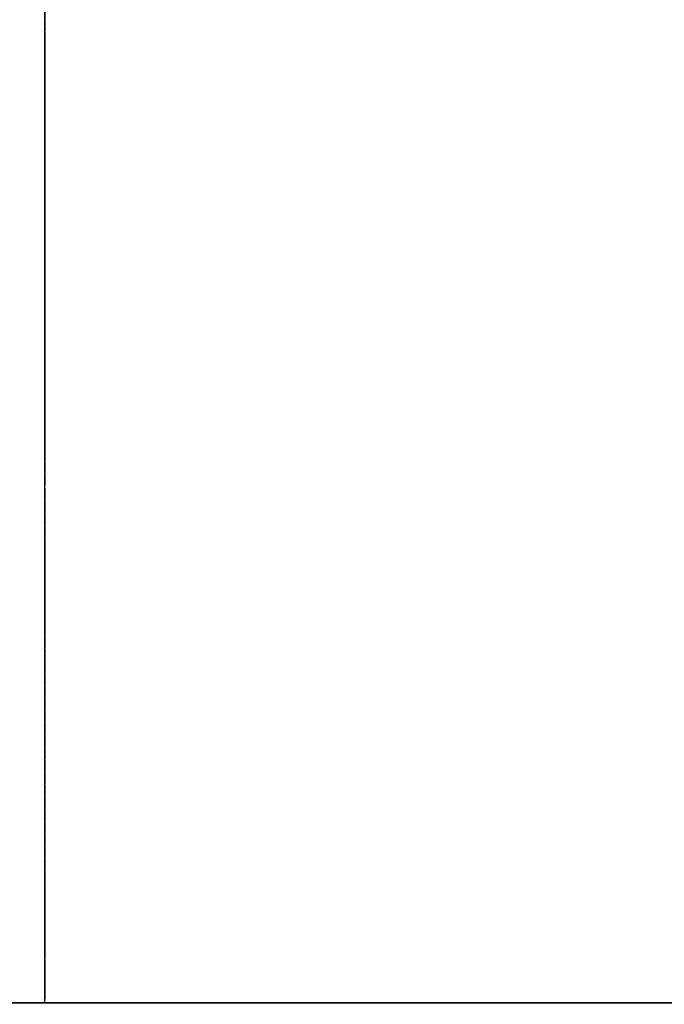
# Model space of a CAD drawing. Header units: millimetres. Extents: x -205 to 205, y 0 to 637.
# Tile 38 of 82: x -4 to 100, y 0 to 159. Entities that reach past the tile are written whole.
import ezdxf

# ---------------------------------------------------------------- set-up
doc = ezdxf.new("R2010")
doc.units = ezdxf.units.MM
doc.header["$LTSCALE"] = 10
doc.linetypes.add('ALLCAD_Strich', pattern=[0.2, 0.15, -0.05])
doc.layers.add('BESCH_KONT_sich_schn_ansi_2d', color=40, linetype='Continuous')
doc.layers.add('BESCH_KONT_sich_schn_seit_2d', color=160, linetype='Continuous')

msp = doc.modelspace()

# ---------------------------------------------------------------- linework, layer by layer
at = {"layer": 'BESCH_KONT_sich_schn_ansi_2d', "linetype": 'ALLCAD_Strich'}
for p, q in [((-172.5, 0, -35.07), (172.5, 0, -35.07)), ((172.5, 0, -34.54), (-172.5, 0, -34.54)), ((172.5, 0, -46.13), (-172.5, 0, -46.13)), ((172.5, 0, -33.04), (-172.5, 0, -33.04)), ((-172.5, 0, -35.15), (172.5, 0, -35.15)), ((172.5, 0, -32.47), (-172.5, 0, -32.47)), ((172.5, 0, -46.05), (-172.5, 0, -46.05)), ((172.5, 0, -46.53), (-172.5, 0, -46.53)), ((172.5, 0, -45.95), (-172.5, 0, -45.95)), ((-172.5, 0, -45.43), (172.5, 0, -45.43)), ((172.5, 0, -34.44), (-172.5, 0, -34.44)), ((172.5, 0, -33.97), (-172.5, 0, -33.97)), ((172.5, 0, -46.53), (-172.5, 0, -46.53)), ((172.5, 0, -33.97), (-172.5, 0, -33.97)), ((-172.5, 0, -34.54), (172.5, 0, -34.54)), ((172.5, 0, -35.07), (-172.5, 0, -35.07)), ((-172.5, 0, -46.13), (172.5, 0, -46.13)), ((172.5, 0, -35.15), (-172.5, 0, -35.15)), ((-172.5, 0, -33.04), (172.5, 0, -33.04)), ((-172.5, 0, -32.47), (172.5, 0, -32.47)), ((-172.5, 0, -46.05), (172.5, 0, -46.05)), ((-172.5, 0, -46.53), (172.5, 0, -46.53)), ((-172.5, 0, -45.95), (172.5, 0, -45.95)), ((172.5, 0, -45.43), (-172.5, 0, -45.43)), ((-172.5, 0, -34.44), (172.5, 0, -34.44)), ((-172.5, 0, -33.97), (172.5, 0, -33.97)), ((172.5, 0, -46.53), (-172.5, 0, -46.53)), ((172.5, 0, -33.97), (-172.5, 0, -33.97)), ((171.2, 0, -45.35), (-171.2, 0, -45.35)), ((171.2, 0, -32.47), (-171.2, 0, -32.47)), ((-171.2, 0, -45.35), (171.2, 0, -45.35)), ((171.2, 0, -32.47), (-171.2, 0, -32.47)), ((-165.37, 0, -34.36), (165.37, 0, -34.36)), ((165.37, 0, -34.36), (-165.37, 0, -34.36)), ((-63.9, 0, -47.45), (63.9, 0, -47.45)), ((-63.9, 0, -48.02), (63.9, 0, -48.02)), ((63.9, 0, -48.03), (-63.9, 0, -48.03)), ((63.9, 0, -47.45), (-63.9, 0, -47.45)), ((63.9, 0, -48.02), (-63.9, 0, -48.02)), ((63.9, 0, -48.03), (-63.9, 0, -48.03)), ((63.9, 0, -28.91), (171.2, 0, -28.91)), ((63.9, 0, -31.41), (63.9, 0, -28.91)), ((63.9, 0, -31.41), (171.2, 0, -31.41)), ((63.9, 0, -32.47), (63.9, 0, -31.41)), ((63.9, 0, -50.77), (63.9, 0, -50.77)), ((63.9, 0, -50.77), (171.2, 0, -50.77)), ((63.9, 0, -49.56), (63.9, 0, -50.77)), ((63.9, 0, -49.56), (171.2, 0, -49.56)), ((63.9, 0, -47.06), (63.9, 0, -49.56)), ((63.9, 0, -47.06), (171.2, 0, -47.06)), ((63.9, 0, -39.85), (164.63, 0, -39.85)), ((63.9, 0, -34.36), (165.37, 0, -34.36)), ((63.9, 0, -39.85), (63.9, 0, -34.36)), ((63.9, 0, -32.47), (63.9, 0, -34.36)), ((171.2, 0, -50.77), (63.9, 0, -50.77)), ((171.2, 0, -32.47), (63.9, 0, -32.47)), ((63.9, 0, -30.27), (172.45, 0, -30.27)), ((63.9, 0, -34.58), (172.45, 0, -34.58)), ((63.9, 0, -40.6), (172.45, 0, -40.6)), ((63.9, 0, -32.77), (172.45, 0, -32.77)), ((63.9, 0, -32.77), (172.45, 0, -32.77)), ((172.45, 0, -40.72), (63.9, 0, -40.72)), ((63.9, 0, -46.86), (172.45, 0, -46.86)), ((63.9, 0, -48.42), (172.45, 0, -48.42)), ((63.9, 0, -48.27), (172.45, 0, -48.27)), ((63.9, 0, -48.27), (172.45, 0, -48.27)), ((63.9, 0, -34.57), (172.45, 0, -34.57)), ((172.45, 0, -33.13), (63.9, 0, -33.13)), ((63.9, 0, -33.94), (172.45, 0, -33.94)), ((172.45, 0, -39.93), (63.9, 0, -39.93)), ((63.9, 0, -33.04), (172.45, 0, -33.04)), ((63.9, 0, -32.47), (172.45, 0, -32.47)), ((63.9, 0, -39.85), (63.9, 0, -45.35)), ((63.9, 0, -47.06), (63.9, 0, -45.35)), ((63.9, 0, -45.35), (172.45, 0, -45.35)), ((172.45, 0, -47.91), (63.9, 0, -47.91)), ((63.9, 0, -46.48), (172.45, 0, -46.48)), ((63.9, 0, -45.92), (172.45, 0, -45.92)), ((63.9, 0, -47.95), (172.45, 0, -47.95)), ((63.9, 0, -47.44), (172.45, 0, -47.44)), ((172.45, 0, -48.27), (63.9, 0, -48.27)), ((63.9, 0, -47.95), (172.45, 0, -47.95)), ((63.9, 0, -47.45), (172.5, 0, -47.45)), ((63.9, 0, -48.02), (172.5, 0, -48.02)), ((172.5, 0, -48.03), (63.9, 0, -48.03)), ((172.5, 0, -47.45), (63.9, 0, -47.45)), ((172.5, 0, -48.02), (63.9, 0, -48.02)), ((172.5, 0, -48.03), (63.9, 0, -48.03))]:
    msp.add_line(p, q, dxfattribs=at)
at = {"layer": 'BESCH_KONT_sich_schn_seit_2d', "linetype": 'ALLCAD_Strich'}
for p, q in [((0, 385.33, -27.05), (0, 7.35, -7.24)), ((0, 6.05, -32.21), (0, 378.92, -51.75)), ((0, 1.48), (0, 229.48)), ((0, 1.48, -4), (0, 229.48, -4)), ((0, 1.48, -2), (0, 229.48, -2)), ((0, 228.98, -89), (0, 155.98, -89)), ((0, 228.98, -56.56), (0, 89.62, -56.56)), ((0, 148.95, -89.97), (0, 163.63, -89.97)), ((0, 158.98, -2), (0, 158.98)), ((0, 158.61, -2), (0, 158.61)), ((0, 155.98, -89), (0, 116.42, -78.4)), ((0, 154.36, -2), (0, 154.36)), ((0, 153.98, -2), (0, 153.98)), ((0, 89.62, -78.4), (0, 148.95, -89.97)), ((0, 126.98, -2), (0, 126.98)), ((0, 126.61, -2), (0, 126.61)), ((0, 122.36, -2), (0, 122.36)), ((0, 121.98, -2), (0, 121.98)), ((0, 89.62, -78.4), (0, 116.42, -78.4)), ((0, 109.48), (0, 109.48, -2)), ((0, 94.98, -2), (0, 94.98)), ((0, 94.61, -2), (0, 94.61)), ((0, 90.36, -2), (0, 90.36)), ((0, 89.98, -2), (0, 89.98)), ((0, 89.62, -78.4), (0, 89.62, -78.4)), ((0, 89.62, -78.4), (0, 85.41, -77.07)), ((0, 89.62, -78.4), (0, 89.62, -78.4)), ((0, 89.62, -78.4), (0, 89.62, -56.56)), ((0, 88.98, -56.56), (0, 88.98, -73.5)), ((0, 88.98, -56.56), (0, 88.35, -56.56)), ((0, 80.97, -81.51), (0, 88.98, -73.5)), ((0, 85.41, -77.07), (0, 82.98, -76.3)), ((0, 17.98, -54), (0, 83.98, -54)), ((0, 82.98, -76.3), (0, 82.98, -63.37)), ((0, 82.98, -63.37), (0, 16.75, -55.24)), ((0, 80.98, -77.5), (0, 80.98, -56.56)), ((0, 80.98, -77.5), (0, 80.98, -81.5)), ((0, 80.98, -56.56), (0, 70.98, -56.56)), ((0, 20.98, -77.5), (0, 80.98, -77.5)), ((0, 70.88, -79), (0, 80.97, -81.51)), ((0, 73.98, -56.56), (0, 73.98, -59.5)), ((0, 73.98, -59.5), (0, 70.98, -59.5)), ((0, 70.98, -77.5), (0, 70.98, -56.56)), ((0, 70.98, -56.56), (0, 30.98, -56.56)), ((0, 30.98, -59.5), (0, 70.98, -59.5)), ((0, 30.98, -77), (0, 70.98, -77)), ((0, 70.98, -77.46), (0, 36.93, -77.46)), ((0, 61.3, -81.5), (0, 70.88, -79)), ((0, 69.98, -65.3), (0, 69.98, -71.7)), ((0, 61.78, -65.3), (0, 69.98, -65.3)), ((0, 69.98, -71.7), (0, 61.78, -71.7)), ((0, 62.98, -2), (0, 62.98)), ((0, 62.61, -2), (0, 62.61)), ((0, 61.78, -71.7), (0, 61.78, -65.3)), ((0, 50.98, -79), (0, 61.3, -81.5)), ((0, 58.36, -2), (0, 58.36)), ((0, 57.98, -2), (0, 57.98)), ((0, 40.67, -81.5), (0, 50.98, -79)), ((0, 31.08, -79), (0, 40.67, -81.5)), ((0, 36.98, -77.5), (0, 24.98, -67.43)), ((0, 20.98, -81.5), (0, 31.08, -79)), ((0, 30.98, -56.56), (0, 15.43, -56.56)), ((0, 30.98, -77.5), (0, 30.98, -56.56)), ((0, 30.98, -59.5), (0, 27.98, -59.5)), ((0, 30.98, -2), (0, 30.98)), ((0, 30.61, -2), (0, 30.61)), ((0, 27.98, -59.5), (0, 27.98, -56.56)), ((0, 24.98, -59.5), (0, 27.98, -59.5)), ((0, 26.36, -2), (0, 26.36)), ((0, 25.98, -2), (0, 25.98)), ((0, 24.98, -67.43), (0, 24.98, -59.5)), ((0, 21.98, -2), (0, 21.98)), ((0, 16.98, -78.5), (0, 20.98, -81.5)), ((0, 20.98, -79.5), (0, 18.98, -79.5)), ((0, 20.98, -81.5), (0, 20.98, -77.5)), ((0, 17.98, -54), (0, 12.98, -59)), ((0, 16.98, -78.5), (0, 13.3, -75.74)), ((0, 16.98, -78.5), (0, 12.98, -73.5)), ((0, 16.98, -2), (0, 16.98)), ((0, 16.75, -55.24), (0, 1.48, -53.36)), ((0, 12.98, -73.5), (0, 12.98, -59)), ((0, 9.48), (0, 9.48, -2)), ((0, 1.48), (0, 1.48, -4)), ((0, 1.48, -53.36), (0, 1.48, -26.7)), ((0, 1.48, -13.61), (0, 1.48, -4)), ((0, 1.48, -26.7), (0, 1.48, -13.61))]:
    msp.add_line(p, q, dxfattribs=at)
at = {"layer": 'BESCH_KONT_sich_schn_seit_2d', "linetype": 'ALLCAD_Strich', "extrusion": (1, 0, 0)}
for centre, radius in [((136.98, -50), 4), ((136.98, -50), 3.1), ((11.98, -20), 4.95), ((11.98, -20), 2.9)]:
    msp.add_circle(centre, radius, dxfattribs=at)
at = {"layer": 'BESCH_KONT_sich_schn_seit_2d', "linetype": 'ALLCAD_Strich', "extrusion": (-1, 0, 0)}
for radius in [7, 3.2]:
    msp.add_circle((-11.98, -20), radius, dxfattribs=at)
for centre, radius, start, end in [((-83.98, -59), 5, 90, 150.7412), ((-14.98, -20.16), 15, 306.5573, 59.4427)]:
    msp.add_arc(centre, radius, start, end, dxfattribs=at)
at = {"layer": 'BESCH_KONT_sich_schn_seit_2d', "linetype": 'ALLCAD_Strich', "extrusion": (1, 0, 0)}
for centre, radius, start, end in [((18.98, -73.5), 6, 263.0565, 270), ((18.98, -73.5), 6, 180, 203.2037), ((20.98, -73.5), 8, 180, 196.2602)]:
    msp.add_arc(centre, radius, start, end, dxfattribs=at)

doc.saveas('drawing.dxf')
